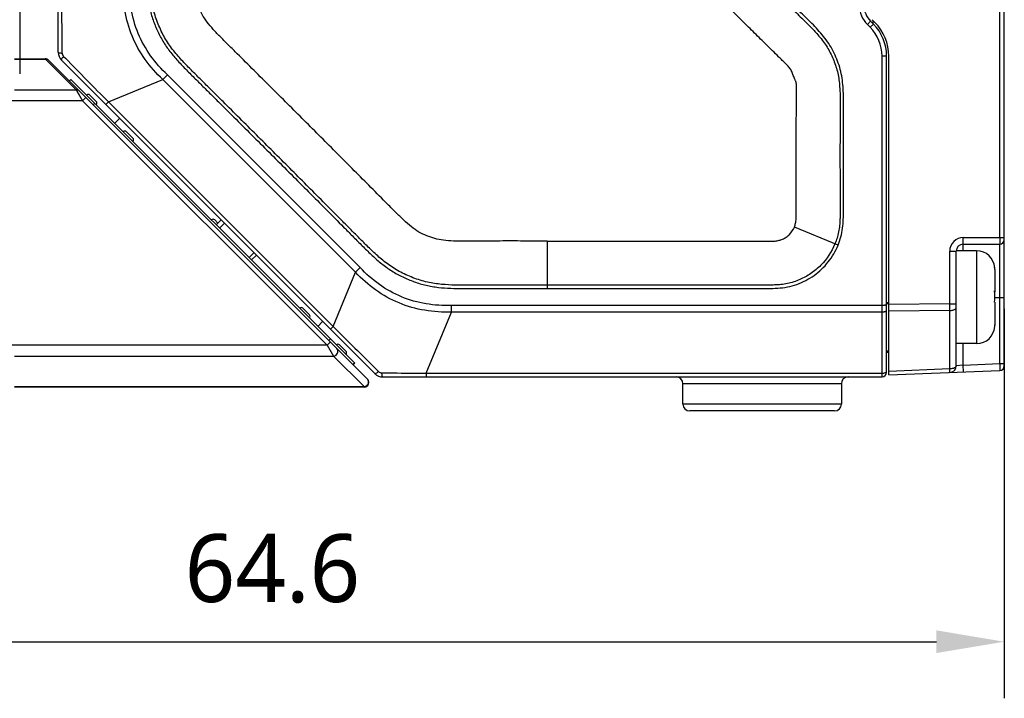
# Model space of a CAD drawing. Header units: millimetres. Extents: x -330 to 72, y 157 to 679.
# Tile 9 of 38: x -91 to -48, y 186 to 216. Entities that reach past the tile are written whole.
import ezdxf

# ---------------------------------------------------------------- set-up
doc = ezdxf.new("R2010")
doc.units = ezdxf.units.MM
doc.header["$LTSCALE"] = 23.1
doc.header["$PDMODE"] = 3
doc.header["$PDSIZE"] = 8
doc.layers.get('0').update_dxf_attribs({"linetype": 'CONTINUOUS'})
doc.layers.get('Defpoints').update_dxf_attribs({"linetype": 'CONTINUOUS'})
for name, color, linetype in [('00_COMPONENTS', 7, 'CONTINUOUS'), ('09_ALL_ROUNDS', 7, 'CONTINUOUS'), ('20_ALL_FEATURES', 7, 'CONTINUOUS'), ('51__DRAFT_DIMS', 7, 'CONTINUOUS')]:
    doc.layers.add(name, color=color, linetype=linetype)
doc.styles.get("Standard").update_dxf_attribs({"font": 'Roboto-Regular.ttf'})
doc.dimstyles.new('DIMSTYLE_8', dxfattribs={"dimtxt": 3, "dimasz": 3, "dimexe": 2.5, "dimexo": 0.5, "dimgap": 0.75, "dimtad": 1, "dimdsep": 46, "dimtxsty": 'STANDARD', "dimblk": '_FILLED', "dimblk1": '_FILLED', "dimblk2": '_FILLED', "dimcen": 0.09, "dimclrt": 3, "dimazin": 2, "dimtp": 0.3, "dimtm": 0.3, "dimtfac": 1, "dimtofl": 0, "dimtmove": 0, "dimatfit": 3, "dimldrblk": '_FILLED', "dimfxl": 1, "dimtolj": 1, "dimarcsym": 0})

# ---------------------------------------------------------------- blocks, each defined once
blk = doc.blocks.new('_FILLED')
at = {"color": 0, "linetype": 'ByBlock'}
blk.add_solid([(0, 0), (-1, 0.167), (-1, -0.167)], dxfattribs=at)
blk = doc.blocks.new('*D102')
at = {"layer": '51__DRAFT_DIMS', "color": 0, "lineweight": -2}
for p, q in [((-47.934, 203.254), (-47.934, 186.051)), ((-112.573, 201.413), (-112.573, 186.051)), ((-109.573, 188.551), (-50.934, 188.551))]:
    blk.add_line(p, q, dxfattribs=at)
at = {"layer": 'Defpoints', "color": 0}
for p in [(-47.934, 203.754), (-112.573, 201.913), (-47.934, 188.551)]:
    blk.add_point(p, dxfattribs=at)
at = {"layer": '51__DRAFT_DIMS', "color": 0, "linetype": 'ByBlock', "lineweight": -2, "xscale": 3, "yscale": 3, "zscale": 3}
for p, rotation in [((-112.573, 188.551), 180.0000004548), ((-47.934, 188.551), 4.548000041e-07)]:
    blk.add_blockref('_FILLED', p, dxfattribs=dict(at, rotation=rotation))
at = {"layer": '51__DRAFT_DIMS', "color": 3, "insert": (-80.265, 193.301), "char_height": 3, "attachment_point": 2, "rotation": 0, "line_spacing_factor": 0.9}
blk.add_mtext('\\A1;\\A1;64.6', dxfattribs=at)

msp = doc.modelspace()

# ---------------------------------------------------------------- linework, layer by layer
at = {"layer": '00_COMPONENTS'}
msp.add_line((-91.43395, 253.6335), (-91.43395, 213.6335), dxfattribs=at)
at = {"layer": '09_ALL_ROUNDS'}
for p, q in [((-89.73395, 214.58459), (-89.73395, 249.24611)), ((-89.58751, 214.23103), (-75.74903, 200.39256)), ((-89.49468, 214.40254), (-89.41372, 214.32011)), ((-53.33395, 200.24611), (-53.33395, 214.41768)), ((-53.13395, 200.44696), (-53.13395, 214.41768)), ((-85.11445, 213.3814), (-84.90799, 213.58785)), ((-76.39221, 205.07207), (-84.90799, 213.58785)), ((-87.51076, 212.38881), (-85.11445, 213.3814)), ((-76.59867, 204.86562), (-85.11445, 213.3814)), ((-87.51076, 212.38881), (-87.62802, 212.27155)), ((-87.51076, 212.38881), (-77.59125, 202.4693)), ((-76.59867, 204.86562), (-76.39221, 205.07207)), ((-77.59125, 202.4693), (-76.59867, 204.86562)), ((-53.33395, 203.40023), (-72.35602, 203.40023)), ((-72.35602, 203.10826), (-72.35602, 203.40023)), ((-73.47287, 200.41195), (-72.35602, 203.10826)), ((-53.33395, 203.10826), (-72.35602, 203.10826)), ((-77.59125, 202.4693), (-77.70851, 202.35204)), ((-75.68193, 200.58793), (-75.57755, 200.4854)), ((-75.39548, 200.24611), (-53.33395, 200.24611)), ((-73.47287, 200.41195), (-53.33395, 200.41195)), ((-73.47287, 200.41195), (-73.47287, 200.24611)), ((-55.13396, 199.94611), (-62.13396, 199.94611)), ((-62.13396, 199.04611), (-62.13396, 199.94611)), ((-55.13396, 199.94611), (-55.13396, 199.04611)), ((-55.13396, 199.04611), (-62.13396, 199.04611)), ((-55.43396, 198.74611), (-61.83396, 198.74611))]:
    msp.add_line(p, q, dxfattribs=at)
for centre, radius, start, end in [((-89.23395, 214.58459), 0.5, 180, 224.998117), ((-89.34492, 214.5494), 0.20976, 180.514932, 224.438799), ((-54.8977, 203.28092), 1.75421, 2.70263, 4.843937), ((-54.83139, 203.28181), 1.68785, 355.080803, 355.744752), ((-54.83616, 203.28213), 1.69263, 355.746185, 358.366146), ((-54.86014, 203.28256), 1.71662, 358.374336, 2.707059), ((-75.39548, 200.74611), 0.5, 225, 270), ((-75.43066, 200.63516), 0.20977, 225.555173, 269.484553), ((-62.43396, 199.94611), 0.3, 0, 90), ((-54.83396, 199.94611), 0.3, 90, 180), ((-53.33395, 200.44611), 0.2, 270, 0), ((-61.83396, 199.04611), 0.3, 180, 270), ((-55.43396, 199.04611), 0.3, 270, 0)]:
    msp.add_arc(centre, radius, start, end, dxfattribs=at)
for points, knots in [([(-85.11445, 213.3814), (-85.39837, 213.65513), (-85.92897, 214.24598), (-86.50939, 215.28888), (-86.83636, 216.43673), (-86.87908, 217.22972), (-86.87181, 217.62404)], [0, 0, 0, 0, 0.25003554, 0.5, 0.74996441, 1, 1, 1, 1]), ([(-84.90799, 213.58785), (-85.18092, 213.84541), (-85.68163, 214.4116), (-86.23847, 215.4011), (-86.54433, 216.49452), (-86.59082, 217.24893), (-86.57983, 217.62404)], [0, 0, 0, 0, 0.25004884, 0.50000032, 0.74995101, 1, 1, 1, 1]), ([(-89.55466, 214.54751), (-89.55602, 214.71016), (-89.56135, 215.36338), (-89.5675, 216.01661), (-89.56812, 216.50719)], [0, 0, 0, 0, 0.24899986, 1, 1, 1, 1]), ([(-89.73395, 214.58459), (-89.73395, 214.57892), (-89.7131, 214.56838), (-89.67997, 214.56088), (-89.62228, 214.55223), (-89.57912, 214.54897), (-89.55466, 214.54751)], [0, 0, 0, 0, 0.09123245, 0.29429794, 0.60533082, 1, 1, 1, 1]), ([(-89.58751, 214.23103), (-89.59266, 214.23618), (-89.59109, 214.26117), (-89.56138, 214.31846), (-89.52436, 214.36755), (-89.49466, 214.40252)], [0, 0, 0, 0, 0.10884177, 0.31424848, 1, 1, 1, 1]), ([(-89.41372, 214.32011), (-89.09852, 213.99917), (-88.46473, 213.35488), (-87.83133, 212.71019), (-87.51076, 212.38881)], [0, 0, 0, 0, 0.49773672, 1, 1, 1, 1]), ([(-72.35602, 203.40023), (-72.73114, 203.38936), (-73.48554, 203.43566), (-74.57897, 203.7416), (-75.56841, 204.29849), (-76.13474, 204.79906), (-76.39221, 205.07207)], [0, 0, 0, 0, 0.25004884, 0.50000032, 0.74995101, 1, 1, 1, 1]), ([(-72.35602, 203.10826), (-72.75034, 203.10105), (-73.54333, 203.14365), (-74.69119, 203.47068), (-75.73405, 204.05112), (-76.32499, 204.58165), (-76.59867, 204.86562)], [0, 0, 0, 0, 0.25003554, 0.5, 0.74996441, 1, 1, 1, 1]), ([(-53.22327, 203.40833), (-53.23175, 203.40699), (-53.26845, 203.4021), (-53.30553, 203.4002), (-53.33395, 203.40023)], [0, 0, 0, 0, 0.23206005, 1, 1, 1, 1]), ([(-53.14975, 203.42905), (-53.15923, 203.42377), (-53.18376, 203.41564), (-53.20877, 203.41062), (-53.22327, 203.40833)], [0, 0, 0, 0, 0.42511914, 1, 1, 1, 1]), ([(-53.14975, 203.42905), (-53.14737, 203.43035), (-53.14049, 203.43447), (-53.13395, 203.44188), (-53.13395, 203.44742)], [0, 0, 0, 0, 0.32874072, 1, 1, 1, 1]), ([(-53.14975, 203.13708), (-53.14737, 203.13844), (-53.1406, 203.14269), (-53.13395, 203.14999), (-53.13395, 203.1555)], [0, 0, 0, 0, 0.33239391, 1, 1, 1, 1]), ([(-53.22327, 203.11636), (-53.23175, 203.11502), (-53.26845, 203.11013), (-53.30553, 203.10823), (-53.33395, 203.10826)], [0, 0, 0, 0, 0.23206005, 1, 1, 1, 1]), ([(-53.14975, 203.13708), (-53.15923, 203.13179), (-53.18376, 203.12366), (-53.20877, 203.11865), (-53.22327, 203.11636)], [0, 0, 0, 0, 0.42511914, 1, 1, 1, 1]), ([(-77.59125, 202.4693), (-77.27355, 202.15241), (-76.63623, 201.52617), (-75.99924, 200.8996), (-75.68193, 200.58793)], [0, 0, 0, 0, 0.50220757, 1, 1, 1, 1]), ([(-75.74903, 200.39256), (-75.74388, 200.38741), (-75.7189, 200.38897), (-75.66161, 200.41868), (-75.61251, 200.4557), (-75.57755, 200.4854)], [0, 0, 0, 0, 0.10884188, 0.31424866, 1, 1, 1, 1]), ([(-75.39548, 200.24611), (-75.40114, 200.24611), (-75.41169, 200.26696), (-75.41918, 200.3001), (-75.42783, 200.35778), (-75.4311, 200.40094), (-75.43255, 200.4254)], [0, 0, 0, 0, 0.09123251, 0.29429799, 0.60533084, 1, 1, 1, 1]), ([(-75.43255, 200.4254), (-75.2699, 200.42404), (-74.61668, 200.41872), (-73.96346, 200.41257), (-73.47287, 200.41195)], [0, 0, 0, 0, 0.24899988, 1, 1, 1, 1]), ([(-53.33395, 200.41195), (-53.3104, 200.41195), (-53.26556, 200.41536), (-53.20531, 200.43073), (-53.15957, 200.45358), (-53.13924, 200.4777), (-53.13568, 200.48971)], [0, 0, 0, 0, 0.31697042, 0.60226851, 0.83140698, 1, 1, 1, 1])]:
    msp.add_open_spline(points, degree=3, knots=knots, dxfattribs=at)
msp.add_open_spline([(-53.13568, 200.48971), (-53.13457, 200.49349), (-53.13395, 200.49745), (-53.13395, 200.50139)], degree=3, dxfattribs=at)
at = {"layer": '20_ALL_FEATURES'}
for p, q in [((-47.93395, 200.7319), (-47.93395, 256.75828)), ((-48.12604, 206.40378), (-48.12604, 251.08692)), ((-53.84106, 215.95322), (-53.98248, 215.81179)), ((-53.98248, 215.81179), (-53.86116, 215.69047)), ((-53.86116, 215.69047), (-53.71974, 215.8319)), ((-53.84106, 215.95322), (-53.71974, 215.8319)), ((-53.64903, 215.90257), (-53.77035, 216.02389)), ((-53.73395, 215.84611), (-53.73395, 215.98289)), ((-91.6605, 214.29692), (-90.30192, 214.29692)), ((-91.6605, 214.27583), (-90.28927, 214.27583)), ((-90.30192, 214.29692), (-90.28927, 214.27583)), ((-90.28927, 214.27583), (-88.93927, 212.92583)), ((-76.0605, 200.13834), (-90.1605, 214.23834)), ((-53.13395, 214.41768), (-53.33395, 214.41768)), ((-53.03395, 200.33319), (-53.03395, 214.41765)), ((-89.23945, 213.31729), (-89.17059, 213.38985)), ((-89.17059, 213.38985), (-76.63111, 200.85037)), ((-91.6605, 212.92583), (-88.93927, 212.92583)), ((-88.93927, 212.92583), (-88.65192, 212.44692)), ((-88.88854, 212.84129), (-88.86446, 212.80099)), ((-88.83987, 212.76016), (-88.82769, 212.73978)), ((-88.65192, 212.44692), (-91.8605, 212.44692)), ((-88.80362, 212.69974), (-88.79187, 212.6801)), ((-88.5105, 212.58834), (-88.65192, 212.44692)), ((-88.65192, 212.44692), (-77.85192, 201.64692)), ((-88.33311, 212.69379), (-88.05027, 212.41096)), ((-88.18143, 212.25927), (-88.11194, 212.33121)), ((-87.23709, 211.45636), (-87.01941, 211.66293)), ((-86.71767, 211.07836), (-86.43484, 210.79552)), ((-82.81767, 207.17836), (-82.67626, 207.03694)), ((-82.53483, 207.17836), (-82.74697, 206.96623)), ((-82.3903, 207.03383), (-82.60244, 206.8217)), ((-55.27938, 206.06533), (-57.21015, 206.86218)), ((-68.13398, 206.24594), (-68.13398, 204.15605)), ((-49.74562, 206.40335), (-47.93395, 206.40378)), ((-50.34547, 205.80319), (-50.05733, 205.80327)), ((-50.34485, 203.47232), (-50.34547, 205.80319)), ((-50.05599, 200.74203), (-50.05733, 205.80327)), ((-49.15734, 205.81669), (-50.05705, 205.81645)), ((-49.75741, 206.10335), (-48.1339, 206.10378)), ((-49.75734, 205.81653), (-49.75741, 206.10337)), ((-49.15734, 205.81669), (-49.15625, 201.71731)), ((-48.13395, 200.83198), (-48.1339, 206.1038)), ((-81.30167, 205.52093), (-81.08954, 205.73307)), ((-81.19133, 205.41059), (-80.9792, 205.62273)), ((-48.35869, 205.06702), (-48.35869, 205.06624)), ((-48.35712, 204.99741), (-48.35687, 204.04684)), ((-48.36, 204.03517), (-48.36023, 204.04867)), ((-48.35687, 204.03506), (-48.35685, 203.98681)), ((-48.35838, 203.75375), (-48.13395, 203.75381)), ((-78.91767, 203.27836), (-78.63484, 202.99552)), ((-53.13395, 203.52935), (-53.03395, 203.52935)), ((-53.13352, 203.48463), (-53.03395, 203.48346)), ((-50.34485, 203.47232), (-53.03395, 203.44452)), ((-50.34468, 203.18037), (-53.03395, 203.15256)), ((-50.34485, 203.47232), (-50.05672, 203.4724)), ((-50.34399, 200.59984), (-50.34468, 203.18037)), ((-48.35674, 203.54699), (-48.35647, 202.5364)), ((-78.25684, 202.4761), (-78.05026, 202.69379)), ((-48.358, 202.46678), (-48.358, 202.46757)), ((-77.70386, 201.92313), (-77.77465, 201.85475)), ((-77.85192, 201.64692), (-91.8605, 201.64692)), ((-77.85192, 201.64692), (-77.7105, 201.78834)), ((-77.85192, 201.64692), (-77.81668, 201.58922)), ((-77.85192, 201.64692), (-77.56457, 201.16801)), ((-77.78311, 201.53303), (-77.75118, 201.47905)), ((-77.30224, 201.66292), (-77.01941, 201.38009)), ((-49.15625, 201.71669), (-50.05625, 201.71645)), ((-49.756, 200.76626), (-49.75625, 201.71653)), ((-91.6605, 201.16801), (-77.56457, 201.16801)), ((-76.21457, 199.81801), (-77.56457, 201.16801)), ((-53.13395, 201.40135), (-53.03395, 201.40018)), ((-53.13395, 201.34607), (-53.03395, 201.34345)), ((-76.71804, 200.79588), (-76.64563, 200.86489)), ((-76.70367, 200.78151), (-76.63111, 200.85037)), ((-50.34399, 200.59984), (-53.03395, 200.49084)), ((-49.756, 200.76626), (-50.05599, 200.74203)), ((-50.05438, 200.74217), (-50.05599, 200.74203)), ((-49.756, 200.76626), (-48.13395, 200.83198)), ((-49.74386, 200.46651), (-49.756, 200.76626)), ((-48.13395, 200.83198), (-47.93395, 200.83199)), ((-48.13395, 200.83198), (-48.12586, 200.53207)), ((-53.03395, 200.33319), (-48.12586, 200.53207)), ((-91.6605, 199.81801), (-76.21457, 199.81801)), ((-76.20192, 199.79692), (-91.6605, 199.79692)), ((-76.20192, 199.79692), (-76.21457, 199.81801)), ((-76.21169, 199.81312), (-76.21457, 199.81801)), ((-76.20711, 199.80556), (-76.2092, 199.80899)), ((-76.20414, 199.80063), (-76.20543, 199.8028))]:
    msp.add_line(p, q, dxfattribs=at)
for points in [[(-88.93927, 212.92583), (-88.93069, 212.91238), (-88.92136, 212.89667), (-88.91129, 212.87923), (-88.90029, 212.86064), (-88.88854, 212.84129)], [(-48.1346, 206.04488), (-48.13445, 206.07755), (-48.13422, 206.09723), (-48.1339, 206.1038)], [(-76.20192, 199.79692), (-76.20203, 199.79714), (-76.20244, 199.79782), (-76.20316, 199.79898)]]:
    msp.add_lwpolyline(points, dxfattribs=at)
for centre, radius, start, end in [((-53.13395, 216.66032), 1.2, 180, 225), ((-53.13395, 216.66032), 1, 180, 225), ((-55.13395, 214.41768), 2, 0, 45), ((-55.13395, 214.41765), 2.1, 0, 45), ((-55.13395, 214.41768), 1.8, 0, 45), ((-90.30192, 214.09692), 0.2, 45, 90), ((-90.27346, 214.08446), 0.19203, 89.454762, 94.721052), ((-88.40382, 212.62308), 0.1, 45, 135), ((-88.12098, 212.34024), 0.1, 315, 45), ((-86.78839, 211.00765), 0.1, 45, 135), ((-86.50555, 210.72481), 0.1, 315, 45), ((-82.88839, 207.10765), 0.1, 45, 135), ((-49.74543, 205.80332), 0.60004, 90.018233, 180.012099), ((-48.13395, 206.30378), 0.2, 270.015159, 0), ((-49.75733, 205.80335), 0.3, 90.015159, 180.015143), ((-49.15713, 205.01669), 0.8, 3.606621, 90.015159), ((-49.18743, 204.99721), 0.83031, 0.013479, 5.171001), ((-63.15193, 203.79483), 14.79388, 359.047171, 0.930853), ((-78.98839, 203.20765), 0.1, 45, 135), ((-81.94439, 203.3076), 31.59997, 359.769302, 0.298664), ((-78.70555, 202.92481), 0.1, 315, 45), ((-49.15646, 202.51669), 0.8, 270.015159, 356.423697), ((-49.18678, 202.54841), 0.83031, 354.859317, 0.016839), ((-49.18713, 202.53616), 0.83066, 355.70343, 0.016467), ((-77.37295, 201.59222), 0.1, 45, 135), ((-77.09011, 201.30937), 0.1, 315, 45), ((-50.35599, 200.74195), 0.3, 272.320276, 0.015158), ((-48.13395, 200.7319), 0.2, 272.320276, 0), ((-76.20192, 199.99692), 0.2, 270, 45), ((-76.23834, 200.03329), 0.21769, 308.337406, 324.573917)]:
    msp.add_arc(centre, radius, start, end, dxfattribs=at)
for points, knots in [([(-85.82411, 228.74611), (-85.82422, 228.01383), (-85.82466, 226.54927), (-85.82335, 224.71857), (-85.82219, 223.25402), (-85.82185, 222.1556), (-85.82252, 221.05718), (-85.82437, 220.14183), (-85.82695, 219.40955), (-85.82924, 218.67733), (-85.83949, 217.94481), (-85.80281, 217.21318), (-85.73421, 216.66725), (-85.59448, 216.13454), (-85.39644, 215.62156), (-85.19302, 215.21053), (-85.00028, 214.8989), (-84.78734, 214.60073), (-84.4928, 214.24968), (-84.11612, 213.84984), (-83.72662, 213.46259), (-83.33601, 213.07652), (-82.94679, 212.68904), (-82.42723, 212.17301), (-81.77861, 211.52713), (-81.00076, 210.75158), (-80.22365, 209.9753), (-79.44718, 209.19837), (-78.67141, 208.42074), (-77.89629, 207.64246), (-77.25093, 206.99333), (-76.73484, 206.47383), (-76.34935, 206.08265), (-75.95763, 205.69757), (-75.54998, 205.32927), (-75.11542, 204.99172), (-74.63963, 204.71434), (-74.13679, 204.49184), (-73.70219, 204.34535), (-73.34551, 204.26143), (-72.98409, 204.20133), (-72.52761, 204.16092), (-71.97843, 204.14644), (-71.42921, 204.15163), (-70.88003, 204.15662), (-70.14775, 204.15777), (-69.2324, 204.15776), (-68.50012, 204.15632), (-68.13398, 204.15605)], [0, 0, 0, 0, 0.0625007, 0.12500139, 0.15625174, 0.18750209, 0.21875244, 0.25000278, 0.26562797, 0.28125314, 0.31250251, 0.32812725, 0.34375068, 0.35937231, 0.37499694, 0.39062007, 0.39843388, 0.40624808, 0.42187292, 0.43749825, 0.45312346, 0.4687487, 0.48437385, 0.49999903, 0.53124938, 0.56249973, 0.59375008, 0.62500043, 0.65625077, 0.68750112, 0.71875149, 0.73437664, 0.75000178, 0.76562722, 0.78125205, 0.79687604, 0.81249777, 0.82812234, 0.84374557, 0.85155971, 0.8593735, 0.87499854, 0.89062362, 0.90624898, 0.92187408, 0.93749933, 0.96874965, 1, 1, 1, 1]), ([(-68.13393, 204.30413), (-68.48174, 204.30438), (-69.17662, 204.30518), (-70.04454, 204.30657), (-70.73721, 204.30427), (-71.25898, 204.30259), (-71.79329, 204.29499), (-72.35581, 204.30119), (-72.95769, 204.34068), (-73.59188, 204.45604), (-74.21791, 204.68035), (-74.81127, 204.96852), (-75.32959, 205.33419), (-75.77654, 205.73029), (-76.17999, 206.12191), (-76.55564, 206.50403), (-76.92478, 206.87443), (-77.41384, 207.36751), (-78.02692, 207.98318), (-78.76269, 208.72204), (-79.49899, 209.45976), (-80.23597, 210.19692), (-80.97356, 210.93355), (-81.71184, 211.66942), (-82.32719, 212.28252), (-82.82035, 212.7721), (-83.18991, 213.13974), (-83.56257, 213.50913), (-83.94714, 213.88946), (-84.34252, 214.30344), (-84.73784, 214.76602), (-85.08643, 215.30295), (-85.35667, 215.90315), (-85.56054, 216.53106), (-85.65202, 217.16032), (-85.68224, 217.75155), (-85.68636, 218.30587), (-85.68086, 218.83834), (-85.67859, 219.53488), (-85.67517, 220.40291), (-85.67441, 221.44446), (-85.67372, 222.48686), (-85.67436, 223.52948), (-85.67555, 224.9204), (-85.67645, 226.65932), (-85.67638, 228.05052), (-85.67626, 228.74611)], [0, 0, 0, 0, 0.0298853, 0.05970661, 0.0745748, 0.08940305, 0.10453819, 0.12048963, 0.13772984, 0.15631846, 0.17565542, 0.19469432, 0.21282618, 0.22995114, 0.2459719, 0.26113134, 0.27599224, 0.29090451, 0.32080396, 0.35064805, 0.38049893, 0.4103612, 0.44021361, 0.47006904, 0.49992618, 0.51485073, 0.5297784, 0.54471693, 0.55993667, 0.57624962, 0.59389917, 0.61214813, 0.63103013, 0.65031806, 0.66866968, 0.68547043, 0.70116844, 0.71629172, 0.73122515, 0.76101766, 0.79087676, 0.82071926, 0.8505851, 0.88046243, 0.94023229, 1, 1, 1, 1]), ([(-68.13398, 206.24774), (-68.48158, 206.24802), (-69.17762, 206.24952), (-70.22345, 206.25005), (-71.0932, 206.24699), (-71.77665, 206.23908), (-72.25759, 206.24394), (-72.69776, 206.27015), (-73.09543, 206.34434), (-73.45613, 206.47538), (-73.80804, 206.6406), (-74.14618, 206.87947), (-74.47808, 207.17857), (-74.82371, 207.51446), (-75.3028, 207.99956), (-75.91386, 208.6155), (-76.65029, 209.3561), (-77.38714, 210.09526), (-78.37059, 211.08045), (-79.35498, 212.06459), (-80.34072, 213.04723), (-81.08048, 213.78389), (-81.6974, 214.39712), (-82.18914, 214.88448), (-82.54642, 215.23806), (-82.87259, 215.57874), (-83.16016, 215.90667), (-83.38151, 216.24981), (-83.53753, 216.60562), (-83.66048, 216.97429), (-83.718, 217.38262), (-83.73915, 217.83359), (-83.74238, 218.32292), (-83.7371, 218.83362), (-83.73544, 219.35365), (-83.73348, 219.87628), (-83.73129, 220.57293), (-83.73067, 221.44333), (-83.72976, 222.83502), (-83.73168, 224.57402), (-83.73269, 226.66021), (-83.73263, 228.0508), (-83.73252, 228.74611)], [0, 0, 0, 0, 0.03272794, 0.06553398, 0.0984669, 0.11461814, 0.12988471, 0.14374741, 0.15609105, 0.16780786, 0.17979377, 0.19258763, 0.20660571, 0.22183446, 0.23796224, 0.2707975, 0.30352416, 0.33629671, 0.36906424, 0.43458871, 0.46735267, 0.50011101, 0.5328833, 0.54925026, 0.56529831, 0.58020436, 0.59366132, 0.60630156, 0.61846098, 0.63016561, 0.64277228, 0.65712416, 0.67266741, 0.68883469, 0.70521153, 0.72162965, 0.73804187, 0.77080325, 0.80358016, 0.86907248, 0.93453494, 1, 1, 1, 1]), ([(-57.21015, 206.86218), (-57.19816, 206.89073), (-57.17805, 206.94945), (-57.15433, 207.03931), (-57.13825, 207.13106), (-57.13417, 207.22401), (-57.13254, 207.3169), (-57.13167, 207.44081), (-57.13164, 207.59568), (-57.1317, 207.78154), (-57.13179, 208.02934), (-57.13193, 208.3391), (-57.13206, 208.7108), (-57.13209, 209.20641), (-57.13165, 209.82592), (-57.13002, 210.44543), (-57.12768, 210.94104), (-57.12535, 211.31274), (-57.12238, 211.68443), (-57.11874, 212.05612), (-57.11505, 212.36586), (-57.11183, 212.61364), (-57.10943, 212.7685), (-57.10817, 212.8924), (-57.10822, 212.98533), (-57.11013, 213.07826), (-57.11536, 213.17106), (-57.12806, 213.24787), (-57.14779, 213.30678), (-57.16779, 213.34881), (-57.18957, 213.38986), (-57.21323, 213.4472), (-57.23729, 213.5209), (-57.27597, 213.60547), (-57.31601, 213.6895), (-57.34003, 213.77979), (-57.38734, 213.8608), (-57.44652, 213.93248), (-57.51, 214.00036), (-57.57527, 214.0665), (-57.6636, 214.1534), (-57.77507, 214.26093), (-57.95286, 214.43355), (-58.17465, 214.64978), (-58.44002, 214.91006), (-58.70475, 215.17099), (-58.96895, 215.43246), (-59.32068, 215.78162), (-59.75956, 216.21886), (-60.28667, 216.7431), (-60.72569, 217.18019), (-61.08093, 217.52581), (-61.33742, 217.79494), (-61.53679, 218.03262), (-61.67835, 218.23627), (-61.8031, 218.45067), (-61.931, 218.73339), (-62.05124, 219.08615), (-62.11314, 219.45394), (-62.13703, 219.82508), (-62.14122, 220.19684), (-62.13778, 220.56852), (-62.13716, 220.94023), (-62.13543, 221.43584), (-62.13428, 222.05535), (-62.13334, 222.79876), (-62.13298, 223.54218), (-62.13297, 224.53339), (-62.13356, 225.77242), (-62.13451, 227.25925), (-62.13418, 228.25047), (-62.13414, 228.74607)], [0, 0, 0, 0, 0.00390508, 0.00781091, 0.01171609, 0.01562234, 0.01952853, 0.02343491, 0.03124759, 0.03906029, 0.04687298, 0.06249837, 0.07812376, 0.09374915, 0.12499993, 0.15625071, 0.1718761, 0.18750148, 0.20312687, 0.21875226, 0.23437765, 0.24219034, 0.25000304, 0.25390937, 0.25781585, 0.26172191, 0.26562958, 0.26953538, 0.27149127, 0.27344449, 0.27539784, 0.2773498, 0.28125818, 0.28516371, 0.28906916, 0.29297499, 0.29687547, 0.30078024, 0.30468637, 0.30859267, 0.31249901, 0.3203117, 0.3281244, 0.34374978, 0.35937517, 0.37500056, 0.39062594, 0.40625133, 0.43750211, 0.46875289, 0.50000365, 0.51562903, 0.53125332, 0.54687608, 0.55468994, 0.56250366, 0.57812558, 0.59374616, 0.60936563, 0.62499118, 0.64061606, 0.6562414, 0.67186682, 0.6874922, 0.71874298, 0.74999376, 0.78124454, 0.81249532, 0.87499688, 0.93749844, 1, 1, 1, 1]), ([(-60.19246, 228.74611), (-60.19247, 228.24318), (-60.19245, 227.23821), (-60.19219, 225.98221), (-60.19201, 224.9778), (-60.19193, 224.22353), (-60.19197, 223.46766), (-60.19216, 222.70947), (-60.19247, 222.07589), (-60.19282, 221.56733), (-60.19314, 221.18443), (-60.19352, 220.80042), (-60.19391, 220.47967), (-60.19419, 220.22338), (-60.19457, 220.03972), (-60.19362, 219.88016), (-60.19078, 219.75365), (-60.17889, 219.65164), (-60.15694, 219.55812), (-60.12836, 219.4632), (-60.08835, 219.37032), (-60.04057, 219.28439), (-59.96469, 219.16722), (-59.80764, 219.00574), (-59.58276, 218.78259), (-59.32275, 218.52356), (-59.05961, 218.26084), (-58.71135, 217.91253), (-58.28005, 217.4806), (-57.76768, 216.96791), (-57.26253, 216.46482), (-56.84358, 216.04972), (-56.47551, 215.69038), (-56.1466, 215.33501), (-55.85484, 214.97224), (-55.6528, 214.62713), (-55.52678, 214.36113), (-55.41671, 214.08879), (-55.32466, 213.80817), (-55.2584, 213.51521), (-55.21967, 213.21672), (-55.19821, 212.932), (-55.18774, 212.68186), (-55.18425, 212.47099), (-55.18581, 212.22832), (-55.18798, 211.93581), (-55.19049, 211.46302), (-55.19264, 210.8632), (-55.1936, 210.13709), (-55.19317, 209.40785), (-55.19179, 208.80151), (-55.19006, 208.3204), (-55.18871, 207.96466), (-55.18672, 207.66768), (-55.18651, 207.41557), (-55.19333, 207.19003), (-55.21015, 206.92988), (-55.24674, 206.65224), (-55.31714, 206.37973), (-55.38162, 206.20654), (-55.41647, 206.12152)], [0, 0, 0, 0, 0.0615615, 0.12301269, 0.15374056, 0.18450657, 0.21533822, 0.24626363, 0.27731219, 0.29289191, 0.30851351, 0.32418071, 0.33989719, 0.34777507, 0.35555159, 0.36237692, 0.36730948, 0.37103245, 0.37492257, 0.3790526, 0.38315262, 0.38727155, 0.39107868, 0.40020317, 0.41469991, 0.42992773, 0.44510512, 0.46022028, 0.49021657, 0.51982196, 0.54894186, 0.57748197, 0.59201777, 0.61189208, 0.63675504, 0.64878013, 0.66075629, 0.67275614, 0.68471655, 0.69686641, 0.70945997, 0.72152349, 0.7318089, 0.74010098, 0.74733564, 0.76151228, 0.77590787, 0.80520713, 0.83493386, 0.86478807, 0.89446971, 0.90915204, 0.9236787, 0.93801515, 0.94550501, 0.95453581, 0.96563017, 0.97740867, 0.98875323, 1, 1, 1, 1]), ([(-55.27938, 206.06533), (-55.23017, 206.18538), (-55.14183, 206.43069), (-55.06961, 206.81434), (-55.04218, 207.20162), (-55.03706, 207.58733), (-55.04082, 207.9717), (-55.04235, 208.48315), (-55.04455, 209.12241), (-55.04537, 209.88952), (-55.0448, 210.65661), (-55.04277, 211.29576), (-55.04019, 211.80714), (-55.03759, 212.19105), (-55.03419, 212.57599), (-55.05525, 213.09044), (-55.11124, 213.60726), (-55.26277, 214.1029), (-55.40862, 214.46299), (-55.58202, 214.81125), (-55.79699, 215.13567), (-56.04215, 215.43598), (-56.30094, 215.72281), (-56.57359, 215.99468), (-56.93935, 216.35286), (-57.39267, 216.80351), (-57.93559, 217.34541), (-58.47763, 217.88831), (-58.92964, 218.3405), (-59.2464, 218.6568), (-59.42781, 218.83709), (-59.56375, 218.97226), (-59.69821, 219.1071), (-59.80941, 219.21752), (-59.88534, 219.31483), (-59.94776, 219.41809), (-60.008, 219.55747), (-60.04576, 219.73802), (-60.04547, 219.92516), (-60.04598, 220.11523), (-60.04599, 220.37083), (-60.04544, 220.69042), (-60.0451, 221.07403), (-60.04475, 221.45764), (-60.04437, 221.96912), (-60.04404, 222.60846), (-60.04382, 223.37568), (-60.04377, 224.14289), (-60.04384, 224.9101), (-60.04403, 225.93304), (-60.04429, 227.21171), (-60.04431, 228.23464), (-60.0443, 228.74611)], [0, 0, 0, 0, 0.01584554, 0.03173111, 0.04750212, 0.06321286, 0.07883142, 0.09444591, 0.12567466, 0.15690301, 0.18813081, 0.21935783, 0.23496114, 0.25058369, 0.26624998, 0.2819557, 0.31349455, 0.32932232, 0.34509683, 0.36091124, 0.37674814, 0.39250891, 0.40822011, 0.42390966, 0.43952083, 0.47074421, 0.50197171, 0.53320281, 0.56443722, 0.58005561, 0.58787091, 0.59567417, 0.60346524, 0.61113679, 0.61478279, 0.61850573, 0.62584869, 0.63321567, 0.64084959, 0.64864372, 0.65644389, 0.67206027, 0.68767666, 0.70329304, 0.7189094, 0.75014207, 0.78137467, 0.81260719, 0.84383958, 0.87507184, 0.93753597, 1, 1, 1, 1]), ([(-90.14785, 214.22569), (-90.16375, 214.24159), (-90.20279, 214.26748), (-90.24866, 214.27626), (-90.27164, 214.27648)], [0, 0, 0, 0, 0.49464783, 1, 1, 1, 1]), ([(-88.79785, 212.87569), (-88.81573, 212.89357), (-88.86079, 212.92183), (-88.91342, 212.92797), (-88.93927, 212.92583)], [0, 0, 0, 0, 0.49358972, 1, 1, 1, 1]), ([(-68.13398, 206.24594), (-67.61804, 206.24607), (-66.58663, 206.24623), (-65.04155, 206.24596), (-63.75605, 206.24601), (-62.72939, 206.24623), (-61.95904, 206.24636), (-61.18643, 206.24637), (-60.54053, 206.24622), (-60.0216, 206.24596), (-59.63033, 206.24568), (-59.23741, 206.24532), (-58.90888, 206.24492), (-58.64511, 206.24457), (-58.4499, 206.2442), (-58.27072, 206.24415), (-58.12445, 206.24546), (-58.01258, 206.25115), (-57.91985, 206.26827), (-57.8293, 206.29232), (-57.70791, 206.33636), (-57.56658, 206.41581), (-57.36864, 206.57918), (-57.25952, 206.74458), (-57.21015, 206.86218)], [0, 0, 0, 0, 0.13852041, 0.27691186, 0.4148249, 0.48365085, 0.55254954, 0.62164995, 0.69108106, 0.72596093, 0.76097184, 0.79612992, 0.83145128, 0.84917823, 0.86694543, 0.88386221, 0.89728107, 0.90622873, 0.91388515, 0.92254725, 0.93136203, 0.94849483, 0.96575741, 1, 1, 1, 1]), ([(-49.75741, 206.10335), (-49.75679, 206.10335), (-49.75579, 206.10594), (-49.7549, 206.10982), (-49.75378, 206.11726), (-49.75223, 206.13202), (-49.75053, 206.15713), (-49.74884, 206.19391), (-49.74744, 206.23881), (-49.746, 206.30951), (-49.74561, 206.36508), (-49.74562, 206.40335)], [0, 0, 0, 0, 0.00618049, 0.02106349, 0.04510885, 0.07824589, 0.17072286, 0.29479165, 0.44590418, 0.61840219, 1, 1, 1, 1]), ([(-48.12604, 206.40378), (-48.12603, 206.36547), (-48.12629, 206.30986), (-48.12725, 206.23912), (-48.12818, 206.19423), (-48.12933, 206.15751), (-48.13042, 206.13237), (-48.13151, 206.11772), (-48.13215, 206.11015), (-48.13292, 206.10659), (-48.13336, 206.10378), (-48.1339, 206.10378)], [0, 0, 0, 0, 0.38263526, 0.55530737, 0.70661763, 0.83075205, 0.92301868, 0.95606876, 0.97997107, 0.99455074, 1, 1, 1, 1]), ([(-68.13398, 204.15605), (-67.56804, 204.15627), (-66.43614, 204.15641), (-65.02127, 204.15572), (-63.88935, 204.156), (-63.04042, 204.15646), (-62.19151, 204.157), (-61.34261, 204.15714), (-60.49374, 204.1568), (-59.64487, 204.15475), (-58.93734, 204.15405), (-58.3702, 204.14772), (-57.94285, 204.16114), (-57.5142, 204.20623), (-57.09798, 204.32482), (-56.70208, 204.49818), (-56.33265, 204.72268), (-55.99912, 204.99827), (-55.61097, 205.42291), (-55.38814, 205.8), (-55.27943, 206.06535)], [0, 0, 0, 0, 0.12450924, 0.2490202, 0.31127676, 0.3735328, 0.4357873, 0.49804042, 0.56029212, 0.62254232, 0.68479161, 0.71595915, 0.74730351, 0.77884663, 0.81049765, 0.84208136, 0.87368832, 0.90529442, 0.93691276, 1, 1, 1, 1]), ([(-55.41636, 206.12148), (-55.55921, 205.77301), (-55.88326, 205.2869), (-56.46522, 204.80038), (-56.96635, 204.52865), (-57.42106, 204.37711), (-57.79783, 204.32361), (-58.06661, 204.30572), (-58.30356, 204.29857), (-58.57247, 204.2988), (-59.0161, 204.30148), (-59.64885, 204.30313), (-60.41247, 204.30462), (-61.18093, 204.30512), (-62.21129, 204.30508), (-63.50128, 204.3041), (-65.04806, 204.30377), (-66.59206, 204.30447), (-67.62012, 204.3043), (-68.13393, 204.3041)], [0, 0, 0, 0, 0.08396343, 0.12610375, 0.16832455, 0.21032896, 0.23214985, 0.25300243, 0.27036533, 0.28498997, 0.3129523, 0.36927499, 0.42605765, 0.48319954, 0.54059987, 0.65577246, 0.77079726, 0.88544867, 1, 1, 1, 1]), ([(-48.36023, 204.04867), (-48.35937, 204.04844), (-48.35823, 204.04814), (-48.35687, 204.04726), (-48.35687, 204.04684)], [0, 0, 0, 0, 0.68334736, 1, 1, 1, 1]), ([(-48.13395, 203.75381), (-48.10844, 203.7539), (-48.07136, 203.75409), (-48.0243, 203.75413), (-47.99417, 203.75442), (-47.97022, 203.75484), (-47.95057, 203.75595), (-47.94183, 203.7547), (-47.93395, 203.75516), (-47.93395, 203.75381)], [0, 0, 0, 0, 0.38233453, 0.55512927, 0.70645765, 0.83064824, 0.92305331, 0.97987666, 1, 1, 1, 1]), ([(-50.34468, 203.18037), (-50.30745, 203.18104), (-50.25317, 203.18627), (-50.18474, 203.2037), (-50.11715, 203.22838), (-50.05666, 203.27294), (-50.05668, 203.31465)], [0, 0, 0, 0, 0.33359518, 0.4871425, 0.62621814, 1, 1, 1, 1]), ([(-48.35674, 203.54699), (-48.35674, 203.54741), (-48.3581, 203.54829), (-48.35923, 203.54859), (-48.3601, 203.54882)], [0, 0, 0, 0, 0.31665264, 1, 1, 1, 1]), ([(-77.56457, 201.16801), (-77.52721, 201.17109), (-77.45268, 201.19986), (-77.3912, 201.27746), (-77.37132, 201.35089), (-77.37221, 201.42408), (-77.3982, 201.47605), (-77.42315, 201.50099)], [0, 0, 0, 0, 0.25337485, 0.51018903, 0.63731875, 0.76151182, 1, 1, 1, 1]), ([(-50.05599, 200.74203), (-50.05599, 200.72291), (-50.07773, 200.67895), (-50.14474, 200.63691), (-50.23651, 200.60785), (-50.30672, 200.60054), (-50.34399, 200.59984)], [0, 0, 0, 0, 0.16655944, 0.38961983, 0.67521829, 1, 1, 1, 1]), ([(-50.34385, 200.44219), (-50.34288, 200.44223), (-50.34323, 200.4478), (-50.34193, 200.45417), (-50.34209, 200.46845), (-50.34182, 200.48627), (-50.34206, 200.5093), (-50.34262, 200.54756), (-50.34338, 200.57825), (-50.34399, 200.59984)], [0, 0, 0, 0, 0.01839124, 0.07017012, 0.154915, 0.27124423, 0.41694071, 0.58959172, 1, 1, 1, 1]), ([(-76.02243, 200.02016), (-76.02176, 200.04432), (-76.02965, 200.09288), (-76.05647, 200.13431), (-76.07315, 200.15099)], [0, 0, 0, 0, 0.50602452, 1, 1, 1, 1]), ([(-76.21457, 199.81801), (-76.18466, 199.82048), (-76.14465, 199.83347), (-76.11135, 199.85619), (-76.10331, 199.86255)], [0, 0, 0, 0, 0.7454029, 1, 1, 1, 1]), ([(-76.06095, 199.90711), (-76.05504, 199.91545), (-76.03417, 199.94977), (-76.02324, 199.99027), (-76.02243, 200.02016)], [0, 0, 0, 0, 0.25479198, 1, 1, 1, 1])]:
    msp.add_open_spline(points, degree=3, knots=knots, dxfattribs=at)
for points in [[(-48.3605, 205.07205), (-48.35939, 205.07065), (-48.35882, 205.06879), (-48.35871, 205.06702)], [(-48.358, 202.46757), (-48.358, 202.4698), (-48.35863, 202.47212), (-48.35981, 202.47401)]]:
    msp.add_open_spline(points, degree=3, dxfattribs=at)

# ---------------------------------------------------------------- dimensions: what is measured, and where the dimension line sits
at = {"layer": '51__DRAFT_DIMS'}
dim = msp.add_linear_dim(base=(-47.934, 188.55131), p1=(-112.57292, 201.91295), p2=(-47.934, 203.75381), angle=0, text='\\A1;64.6', dimstyle='DIMSTYLE_8', override={"dimtxsty": 'STANDARD'}, dxfattribs=at)
dim.commit()
dim.dimension.update_dxf_attribs({"geometry": '*D102', "text_midpoint": (-80.26518, 188.55131), "dimtype": 160})

doc.saveas('drawing.dxf')
